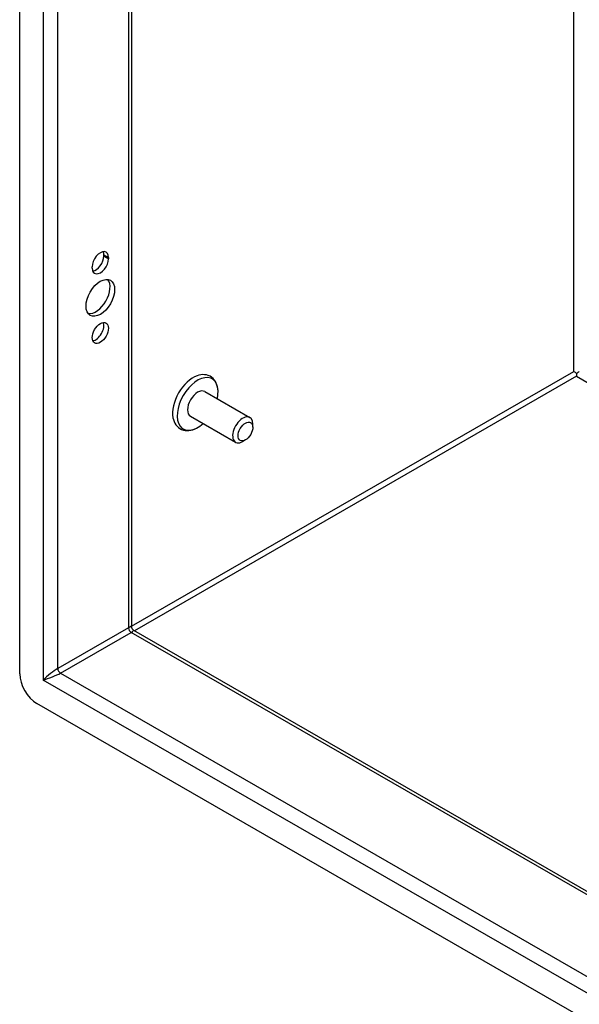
# Model space of a CAD drawing. Header units: inches. Extents: x 11 to 130, y 11 to 79.
# Tile 42 of 57: x 111.57 to 116.13, y 43.98 to 52. Entities that reach past the tile are written whole.
import ezdxf

# ---------------------------------------------------------------- set-up
doc = ezdxf.new("R2010")
doc.units = ezdxf.units.IN
doc.header["$MEASUREMENT"] = 0
doc.layers.add('Visible Edges(ANSI)', color=7, linetype='Continuous', lineweight=25)
doc.layers.add('Visible Tangent Edges(ANSI)', color=7, linetype='Continuous', lineweight=25)

msp = doc.modelspace()

# ---------------------------------------------------------------- linework, layer by layer
at = {"layer": 'Visible Edges(ANSI)'}
for p, q in [((111.5699, 46.6693), (111.5699, 61.8615)), ((112.4816, 61.2479), (112.4816, 47.0523)), ((112.2558, 50.0755), (112.2558, 50.0861)), ((112.2933, 50.0645), (112.2933, 50.0539)), ((112.1611, 49.9777), (112.1611, 49.9884)), ((116.1091, 49.1209), (116.1091, 49.0956)), ((113.0782, 48.9704), (113.4457, 48.7588)), ((112.9623, 48.7691), (113.3298, 48.5575)), ((113.4699, 48.6798), (113.4699, 48.7055)), ((113.4102, 48.5763), (113.3881, 48.5634)), ((112.4971, 47.0255), (124.7724, 39.9566)), ((124.849, 38.8614), (111.7091, 46.4282))]:
    msp.add_line(p, q, dxfattribs=at)
at = {"layer": 'Visible Edges(ANSI)', "flags": 128}
for points in [[(113.1864, 48.9783), (113.1848, 48.9945), (113.182, 49.0101), (113.1777, 49.0252), (113.172, 49.0397), (113.1649, 49.0533), (113.1562, 49.066), (113.1459, 49.0774), (113.1342, 49.0873), (113.1212, 49.0955), (113.1072, 49.1018), (113.0925, 49.1061), (113.0773, 49.1084), (113.0619, 49.1088), (113.0466, 49.1074), (113.0313, 49.1043), (113.0161, 49.0998)], [(112.8193, 48.7579), (112.8229, 48.7425), (112.828, 48.7278), (112.8345, 48.7138), (112.8425, 48.7007), (112.8521, 48.6887), (112.8632, 48.6781), (112.8757, 48.6691), (112.8893, 48.662), (112.9038, 48.6569), (112.9188, 48.6537), (112.9341, 48.6526), (112.9495, 48.6532), (112.9648, 48.6556), (112.98, 48.6595), (112.995, 48.6649), (113.0098, 48.6716)], [(112.4971, 47.0255), (112.4911, 47.03), (112.4858, 47.0368), (112.4825, 47.0449), (112.4816, 47.0523)]]:
    msp.add_lwpolyline(points, dxfattribs=at)
at = {"layer": 'Visible Edges(ANSI)'}
for centre, major_axis, ratio, start_param, end_param in [((112.2272, 50.0264), (0.0467, 0.081), 0.578093, 5.495853, 8.637446), ((112.1897, 50.048), (0.0467, 0.081), 0.578093, 5.495853, 5.871617), ((112.2272, 50.0158), (-0.0467, -0.081), 0.578093, 5.495853, 8.637446), ((112.1897, 50.0374), (0.0467, 0.081), 0.578093, 3.553161, 5.495853), ((112.1897, 49.7566), (-0.0823, -0.143), 0.578093, 0.228681, 2.912911), ((112.1897, 49.4704), (0.0467, 0.081), 0.578093, 3.553161, 5.871617), ((116.1091, 49.121), (0.031, -0.0179), 0.001672, 3.927958, 4.713356), ((116.1091, 49.121), (0.031, 0.0179), 0.001672, 4.711422, 5.49682), ((112.9841, 48.8906), (-0.1186, -0.2059), 0.578093, 3.733101, 5.691677), ((113.0203, 48.8698), (0.1175, 0.2041), 0.578093, 5.228097, 10.479866), ((113.0203, 48.8698), (-0.058, -0.1006), 0.578093, 3.141593, 6.283185), ((113.3877, 48.6582), (0.058, 0.1006), 0.578093, 5.495853, 10.21211), ((111.7091, 46.5891), (-0.0982, 0.1706), 0.578093, 0.787332, 2.358128)]:
    msp.add_ellipse(centre, major_axis=major_axis, ratio=ratio, start_param=start_param, end_param=end_param, dxfattribs=at)
for centre, major_axis in [((112.2272, 49.735), (-0.0823, -0.143)), ((112.2272, 49.4488), (-0.0467, -0.081)), ((113.41, 48.6453), (-0.0422, -0.0734))]:
    msp.add_ellipse(centre, major_axis=major_axis, ratio=0.578093, dxfattribs=at)
at = {"layer": 'Visible Tangent Edges(ANSI)'}
for p, q in [((111.761, 61.6913), (111.761, 46.6193)), ((111.8798, 46.7133), (111.8798, 61.5944)), ((112.457, 61.262), (112.457, 47.0457)), ((116.0872, 49.1336), (116.0872, 59.1716)), ((112.2558, 50.0861), (112.2933, 50.0645)), ((112.2558, 50.0755), (112.2933, 50.0539)), ((112.4816, 47.0573), (116.0872, 49.1336)), ((116.1091, 49.0956), (112.5057, 47.0206)), ((116.1091, 49.0956), (124.7724, 44.1067)), ((112.457, 47.0457), (111.8798, 46.7133)), ((111.9017, 46.6753), (112.4789, 47.0077)), ((124.7724, 39.9283), (112.4789, 47.0077)), ((111.9017, 46.6753), (124.7724, 39.2636)), ((124.797, 39.1123), (111.761, 46.6193))]:
    msp.add_line(p, q, dxfattribs=at)
for centre, major_axis, ratio, start_param, end_param in [((112.3976, 46.9859), (-0.0835, -0.068), 0.131082, 3.035236, 3.820634), ((112.4789, 47.0331), (-0.0155, 0.0269), 0.578093, 0.787332, 2.358128), ((112.3976, 46.9859), (0.1006, 0.0385), 0.127937, 5.603401, 6.386866), ((111.8204, 46.6535), (-0.0835, -0.068), 0.131082, 3.820634, 5.39143), ((111.8204, 46.6535), (0.1006, 0.0385), 0.127937, 4.032605, 5.603401), ((111.9017, 46.7007), (-0.0155, 0.0269), 0.578093, 0.787332, 2.358128)]:
    msp.add_ellipse(centre, major_axis=major_axis, ratio=ratio, start_param=start_param, end_param=end_param, dxfattribs=at)

doc.saveas('drawing.dxf')
